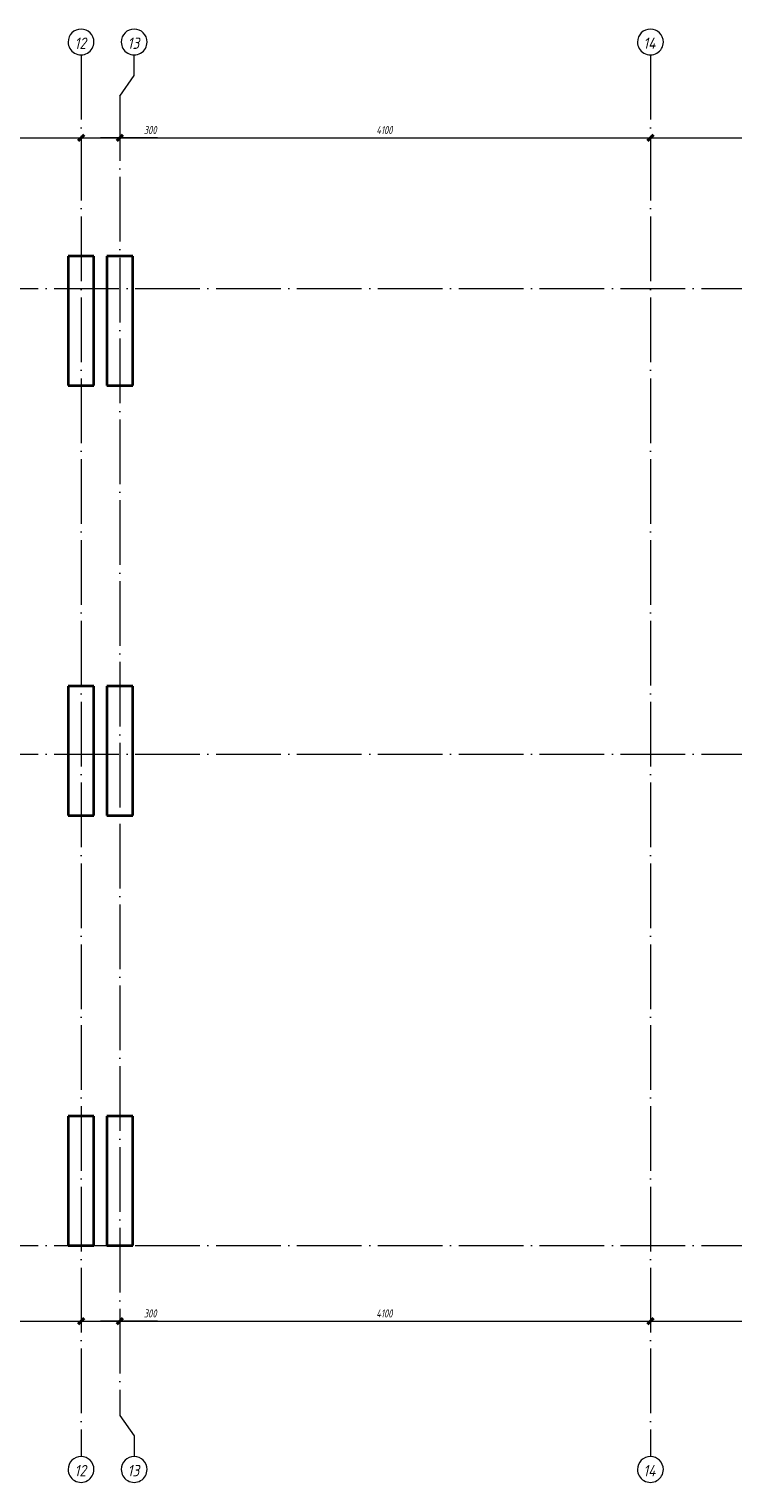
# Model space of a CAD drawing. Header units: millimetres. Extents: x 25691 to 55844, y 7165 to 18405.
# Tile 42 of 72: x 40698 to 46138, y 7165 to 18405. Entities that reach past the tile are written whole.
import ezdxf

# ---------------------------------------------------------------- set-up
doc = ezdxf.new("R2010")
doc.units = ezdxf.units.MM
doc.linetypes.add('ADSK_Линия сетки', pattern=[625, 500, -62.5, 0, -62.5])
for name, color, linetype, lineweight in [('A-____-____-DIMS', 211, 'Continuous', 9), ('A-____-____-DIMS-25', 211, 'Continuous', 9), ('S-COLS-____-MCUT', 52, 'Continuous', 50), ('S-GRID-____-IDEN', 1, 'Continuous', 20), ('S-GRID-____-OTLN', 1, 'Continuous', 9)]:
    doc.layers.add(name, color=color, linetype=linetype, lineweight=lineweight)
doc.styles.add('GOST Common_I', font='GOST Common Italic.ttf', dxfattribs={"width": 0.9, "height": 87.5})
doc.styles.add('GOST Common_I_1', font='GOST Common Italic.ttf', dxfattribs={"width": 0.8, "height": 62.5})
doc.dimstyles.new('ADSK_Округление_5мм__Узкий_', dxfattribs={"dimscale": 304.8, "dimtxt": 0.206224, "dimasz": 0.147638, "dimexe": 0.123031, "dimexo": 0.000269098, "dimgap": 0.032808, "dimtad": 1, "dimdec": 0, "dimlfac": 304.8, "dimrnd": 5, "dimdsep": 46, "dimtxsty": 'GOST Common_I_1', "dimblk1": 'OBLIQUE', "dimblk2": 'OBLIQUE', "dimsah": 1, "dimcen": 0.09, "dimdle": 0.123031, "dimazin": 0, "dimtfac": 1, "dimtdec": 4, "dimtix": 1, "dimtmove": 1, "dimatfit": 3, "dimfxl": 1, "dimtvp": 1, "dimtfill": 1, "dimtolj": 1, "dimtzin": 0, "dimlwd": 20, "dimlwe": 20, "dimarcsym": 2})
doc.dimstyles.new('ADSK_Округление_5мм__Узкий__1', dxfattribs={"dimscale": 304.8, "dimtxt": 0.206224, "dimasz": 0.147638, "dimexe": 0.123031, "dimexo": 0.000269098, "dimgap": 0.032808, "dimtad": 1, "dimdec": 0, "dimlfac": 304.8, "dimrnd": 5, "dimdsep": 46, "dimtxsty": 'GOST Common_I_1', "dimblk1": 'OBLIQUE', "dimblk2": 'OBLIQUE', "dimsah": 1, "dimcen": 0.09, "dimdle": 0.123031, "dimazin": 0, "dimtfac": 1, "dimtdec": 4, "dimtix": 1, "dimtmove": 0, "dimatfit": 3, "dimfxl": 1, "dimtvp": 1, "dimtfill": 1, "dimtolj": 1, "dimtzin": 0, "dimlwd": 20, "dimlwe": 20, "dimarcsym": 2})

# ---------------------------------------------------------------- blocks, each defined once
blk = doc.blocks.new('Ось сетки - Круг_Ø8 мм-6408-КЖ1_ПЭ_ВЭ8_Армирование_Вертикальное')
at = {"layer": 'S-GRID-____-IDEN'}
for start, end in [(90, 270), (270, 90)]:
    blk.add_arc((25791, 9000), 100, start, end, dxfattribs=at)
blk = doc.blocks.new('DIMBLOCK297-КЖ1_ПЭ_ВЭ8_Армирование_Вертикальное')
at = {"layer": 'A-____-____-DIMS-25', "lineweight": 40}
for p, q in [((37000, 8416), (37023, 8438)), ((41100, 8416), (41123, 8438)), ((37000, 8416), (36978, 8393)), ((41100, 8416), (41078, 8393))]:
    blk.add_line(p, q, dxfattribs=at)
at = {"layer": 'A-____-____-DIMS-25', "lineweight": 20}
for p, q in [((37000, 8416), (37000, 8422)), ((37000, 8416), (41100, 8416)), ((37000, 8416), (37000, 8378)), ((41100, 8416), (41100, 8422)), ((41100, 8416), (41100, 8378))]:
    blk.add_line(p, q, dxfattribs=at)
at = {"layer": 'A-____-____-DIMS-25', "color": 0, "lineweight": 20, "insert": (38982, 8507), "char_height": 62.5, "width": 163.64, "attachment_point": 1, "line_spacing_factor": 1.022761, "style": 'GOST Common_I_1', "bg_fill": 3, "box_fill_scale": 1.25, "bg_fill_color": 256, "bg_fill_true_color": 13158600, "bg_fill_transparency": 0}
blk.add_mtext('4100', dxfattribs=at)
blk = doc.blocks.new('_Oblique')
at = {"color": 0, "linetype": 'ByBlock', "lineweight": -2}
blk.add_line((-0.5, -0.5), (0.5, 0.5), dxfattribs=at)
blk = doc.blocks.new('DIMBLOCK298-КЖ1_ПЭ_ВЭ8_Армирование_Вертикальное')
at = {"layer": 'A-____-____-DIMS-25', "lineweight": 40}
for p, q in [((41100, 8416), (41123, 8438)), ((41400, 8416), (41422, 8438)), ((41100, 8416), (41078, 8393)), ((41400, 8416), (41377, 8393))]:
    blk.add_line(p, q, dxfattribs=at)
at = {"layer": 'A-____-____-DIMS-25', "lineweight": 20}
for p, q in [((41100, 8416), (41100, 8422)), ((41100, 8416), (41400, 8416)), ((41100, 8416), (41100, 8378)), ((41572, 8416), (41250, 8416)), ((41400, 8416), (41400, 8422)), ((41400, 8416), (41400, 8378)), ((41690, 8416), (41572, 8416))]:
    blk.add_line(p, q, dxfattribs=at)
at = {"layer": 'A-____-____-DIMS-25', "color": 0, "lineweight": 20, "insert": (41585, 8507), "char_height": 62.5, "width": 126.57, "attachment_point": 1, "line_spacing_factor": 1.022761, "style": 'GOST Common_I_1', "bg_fill": 3, "box_fill_scale": 1.25, "bg_fill_color": 256, "bg_fill_true_color": 13158600, "bg_fill_transparency": 0}
blk.add_mtext('300', dxfattribs=at)
blk = doc.blocks.new('DIMBLOCK299-КЖ1_ПЭ_ВЭ8_Армирование_Вертикальное')
at = {"layer": 'A-____-____-DIMS-25', "lineweight": 40}
for p, q in [((41400, 8416), (41422, 8438)), ((45500, 8416), (45523, 8438)), ((41400, 8416), (41377, 8393)), ((45500, 8416), (45478, 8393))]:
    blk.add_line(p, q, dxfattribs=at)
at = {"layer": 'A-____-____-DIMS-25', "lineweight": 20}
for p, q in [((41400, 8416), (41400, 8422)), ((41400, 8416), (45500, 8416)), ((41400, 8416), (41400, 8378)), ((45500, 8416), (45500, 8422)), ((45500, 8416), (45500, 8378))]:
    blk.add_line(p, q, dxfattribs=at)
at = {"layer": 'A-____-____-DIMS-25', "color": 0, "lineweight": 20, "insert": (43382, 8507), "char_height": 62.5, "width": 163.64, "attachment_point": 1, "line_spacing_factor": 1.022761, "style": 'GOST Common_I_1', "bg_fill": 3, "box_fill_scale": 1.25, "bg_fill_color": 256, "bg_fill_true_color": 13158600, "bg_fill_transparency": 0}
blk.add_mtext('4100', dxfattribs=at)
blk = doc.blocks.new('DIMBLOCK300-КЖ1_ПЭ_ВЭ8_Армирование_Вертикальное')
at = {"layer": 'A-____-____-DIMS-25', "lineweight": 40}
for p, q in [((45500, 8416), (45523, 8438)), ((47250, 8416), (47273, 8438)), ((45500, 8416), (45478, 8393)), ((47250, 8416), (47228, 8393))]:
    blk.add_line(p, q, dxfattribs=at)
at = {"layer": 'A-____-____-DIMS-25', "lineweight": 20}
for p, q in [((45500, 8416), (45500, 8422)), ((45500, 8416), (47250, 8416)), ((45500, 8416), (45500, 8378)), ((47250, 8416), (47250, 8422)), ((47250, 8416), (47250, 8378))]:
    blk.add_line(p, q, dxfattribs=at)
at = {"layer": 'A-____-____-DIMS-25', "color": 0, "lineweight": 20, "insert": (46309, 8507), "char_height": 62.5, "width": 157.25, "attachment_point": 1, "line_spacing_factor": 1.022761, "style": 'GOST Common_I_1', "bg_fill": 3, "box_fill_scale": 1.25, "bg_fill_color": 256, "bg_fill_true_color": 13158600, "bg_fill_transparency": 0}
blk.add_mtext('1750', dxfattribs=at)
blk = doc.blocks.new('DIMBLOCK309-КЖ1_ПЭ_ВЭ8_Армирование_Вертикальное')
at = {"layer": 'A-____-____-DIMS-25', "lineweight": 40}
for p, q in [((37000, 17564), (36978, 17542)), ((37000, 17564), (37023, 17587)), ((41100, 17564), (41078, 17542)), ((41100, 17564), (41123, 17587))]:
    blk.add_line(p, q, dxfattribs=at)
at = {"layer": 'A-____-____-DIMS-25', "lineweight": 20}
for p, q in [((37000, 17564), (37000, 17571)), ((37000, 17564), (41100, 17564)), ((37000, 17564), (37000, 17527)), ((41100, 17564), (41100, 17571)), ((41100, 17564), (41100, 17527))]:
    blk.add_line(p, q, dxfattribs=at)
at = {"layer": 'A-____-____-DIMS-25', "color": 0, "lineweight": 20, "insert": (38982, 17656), "char_height": 62.5, "width": 163.64, "attachment_point": 1, "line_spacing_factor": 1.022761, "style": 'GOST Common_I_1', "bg_fill": 3, "box_fill_scale": 1.25, "bg_fill_color": 256, "bg_fill_true_color": 13158600, "bg_fill_transparency": 0}
blk.add_mtext('4100', dxfattribs=at)
blk = doc.blocks.new('DIMBLOCK310-КЖ1_ПЭ_ВЭ8_Армирование_Вертикальное')
at = {"layer": 'A-____-____-DIMS-25', "lineweight": 40}
for p, q in [((41100, 17564), (41078, 17542)), ((41100, 17564), (41123, 17587)), ((41400, 17564), (41377, 17542)), ((41400, 17564), (41422, 17587))]:
    blk.add_line(p, q, dxfattribs=at)
at = {"layer": 'A-____-____-DIMS-25', "lineweight": 20}
for p, q in [((41100, 17564), (41100, 17571)), ((41100, 17564), (41400, 17564)), ((41100, 17564), (41100, 17527)), ((41572, 17564), (41250, 17564)), ((41400, 17564), (41400, 17571)), ((41400, 17564), (41400, 17527)), ((41690, 17564), (41572, 17564))]:
    blk.add_line(p, q, dxfattribs=at)
at = {"layer": 'A-____-____-DIMS-25', "color": 0, "lineweight": 20, "insert": (41585, 17656), "char_height": 62.5, "width": 126.57, "attachment_point": 1, "line_spacing_factor": 1.022761, "style": 'GOST Common_I_1', "bg_fill": 3, "box_fill_scale": 1.25, "bg_fill_color": 256, "bg_fill_true_color": 13158600, "bg_fill_transparency": 0}
blk.add_mtext('300', dxfattribs=at)
blk = doc.blocks.new('DIMBLOCK311-КЖ1_ПЭ_ВЭ8_Армирование_Вертикальное')
at = {"layer": 'A-____-____-DIMS-25', "lineweight": 40}
for p, q in [((41400, 17564), (41377, 17542)), ((41400, 17564), (41422, 17587)), ((45500, 17564), (45478, 17542)), ((45500, 17564), (45523, 17587))]:
    blk.add_line(p, q, dxfattribs=at)
at = {"layer": 'A-____-____-DIMS-25', "lineweight": 20}
for p, q in [((41400, 17564), (41400, 17571)), ((41400, 17564), (45500, 17564)), ((41400, 17564), (41400, 17527)), ((45500, 17564), (45500, 17571)), ((45500, 17564), (45500, 17527))]:
    blk.add_line(p, q, dxfattribs=at)
at = {"layer": 'A-____-____-DIMS-25', "color": 0, "lineweight": 20, "insert": (43382, 17656), "char_height": 62.5, "width": 163.64, "attachment_point": 1, "line_spacing_factor": 1.022761, "style": 'GOST Common_I_1', "bg_fill": 3, "box_fill_scale": 1.25, "bg_fill_color": 256, "bg_fill_true_color": 13158600, "bg_fill_transparency": 0}
blk.add_mtext('4100', dxfattribs=at)
blk = doc.blocks.new('DIMBLOCK312-КЖ1_ПЭ_ВЭ8_Армирование_Вертикальное')
at = {"layer": 'A-____-____-DIMS-25', "lineweight": 40}
for p, q in [((45500, 17564), (45478, 17542)), ((45500, 17564), (45523, 17587)), ((47250, 17564), (47228, 17542)), ((47250, 17564), (47273, 17587))]:
    blk.add_line(p, q, dxfattribs=at)
at = {"layer": 'A-____-____-DIMS-25', "lineweight": 20}
for p, q in [((45500, 17564), (45500, 17571)), ((45500, 17564), (47250, 17564)), ((45500, 17564), (45500, 17527)), ((47250, 17564), (47250, 17571)), ((47250, 17564), (47250, 17527))]:
    blk.add_line(p, q, dxfattribs=at)
at = {"layer": 'A-____-____-DIMS-25', "color": 0, "lineweight": 20, "insert": (46309, 17656), "char_height": 62.5, "width": 157.25, "attachment_point": 1, "line_spacing_factor": 1.022761, "style": 'GOST Common_I_1', "bg_fill": 3, "box_fill_scale": 1.25, "bg_fill_color": 256, "bg_fill_true_color": 13158600, "bg_fill_transparency": 0}
blk.add_mtext('1750', dxfattribs=at)

msp = doc.modelspace()

# ---------------------------------------------------------------- linework, layer by layer
at = {"layer": 'S-COLS-____-MCUT', "lineweight": 35}
for p, q in [((41199.9984, 16650.001), (40999.9984, 16650.001)), ((40999.9984, 16650.001), (40999.9984, 15650.001)), ((41199.9984, 15650.001), (41199.9984, 16650.001)), ((41499.9992, 16650.001), (41299.9992, 16650.001)), ((41299.9992, 16650.001), (41299.9992, 15650.001)), ((41499.9992, 15650.001), (41499.9992, 16650.001)), ((40999.9984, 15650.001), (41199.9984, 15650.001)), ((41299.9992, 15650.001), (41499.9992, 15650.001)), ((41199.9984, 13325.0005), (40999.9984, 13325.0005)), ((40999.9984, 13325.0005), (40999.9984, 12325.0005)), ((41199.9984, 12325.0005), (41199.9984, 13325.0005)), ((41499.9992, 13325.0005), (41299.9992, 13325.0005)), ((41299.9992, 13325.0005), (41299.9992, 12325.0005)), ((41499.9992, 12325.0005), (41499.9992, 13325.0005)), ((40999.9984, 12325.0005), (41199.9984, 12325.0005)), ((41299.9992, 12325.0005), (41499.9992, 12325.0005)), ((41199.9984, 10000), (40999.9984, 10000)), ((40999.9984, 10000), (40999.9984, 9000)), ((41199.9984, 9000), (41199.9984, 10000)), ((41499.9992, 10000), (41299.9992, 10000)), ((41299.9992, 10000), (41299.9992, 9000)), ((41499.9992, 9000), (41499.9992, 10000)), ((40999.9984, 9000), (41199.9984, 9000)), ((41299.9992, 9000), (41499.9992, 9000))]:
    msp.add_line(p, q, dxfattribs=at)
at = {"layer": 'S-GRID-____-OTLN', "linetype": 'ADSK_Линия сетки'}
for p, q in [((41100, 18205.465), (41100, 7369.9611)), ((45500, 18205.465), (45500, 7369.9611)), ((41400, 17887.965), (41400, 7687.4611)), ((25890.8725, 16400.001), (55563.1847, 16400.001)), ((25890.8725, 12800.001), (55563.1847, 12800.001)), ((25890.8725, 9000), (55563.1847, 9000))]:
    msp.add_line(p, q, dxfattribs=at)
at = {"layer": 'S-GRID-____-OTLN'}
for p, q in [((41510.4835, 18046.715), (41510.4835, 18205.465)), ((41400, 17887.965), (41510.4835, 18046.715)), ((41400, 7687.4611), (41510.4835, 7528.7111)), ((41510.4835, 7528.7111), (41510.4835, 7369.9611))]:
    msp.add_line(p, q, dxfattribs=at)

# ---------------------------------------------------------------- block references
at = {"layer": 'S-GRID-____-IDEN', "rotation": 269.9999999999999}
for p in [(32100, 44096.3375), (32510.4835, 44096.3375), (36500, 44096.3375), (32100, 33060.8336), (32510.4835, 33060.8336), (36500, 33060.8336)]:
    msp.add_blockref('Ось сетки - Круг_Ø8 мм-6408-КЖ1_ПЭ_ВЭ8_Армирование_Вертикальное', p, dxfattribs=at)

# ---------------------------------------------------------------- texts
at = {"layer": 'S-GRID-____-IDEN', "lineweight": 9, "char_height": 87.5, "attachment_point": 1, "style": 'GOST Common_I'}
for s, insert, width in [('12', (41049.5827, 18339.7848), 119.050594), ('13', (41459.2787, 18339.7848), 120.854391), ('14', (45445.0827, 18339.7848), 129.873375), ('12', (41049.5827, 7304.2809), 119.050594), ('13', (41459.2787, 7304.2809), 120.854391), ('14', (45445.0827, 7304.2809), 129.873375)]:
    msp.add_mtext(s, dxfattribs=dict(at, insert=insert, width=width))

# ---------------------------------------------------------------- next in the draw order: dimensions: what is measured, and where the dimension line sits
at = {"layer": 'A-____-____-DIMS', "lineweight": 20}
for base, p1, p2, picture, middle in [((41100, 17564.3826), (37000, 17596.2024), (41100, 17596.2024), 'DIMBLOCK309-КЖ1_ПЭ_ВЭ8_Армирование_Вертикальное', (39050, 17605.6326)), ((41100, 8415.5788), (37000, 8447.3986), (41100, 8447.3986), 'DIMBLOCK297-КЖ1_ПЭ_ВЭ8_Армирование_Вертикальное', (39050, 8456.8288))]:
    dim = msp.add_linear_dim(base=base, p1=p1, p2=p2, dimstyle='ADSK_Округление_5мм__Узкий__1', override={"dimpost": '<>', "dimfxl": 4100}, dxfattribs=at)
    dim.commit()
    dim.dimension.update_dxf_attribs({"geometry": picture, "text_midpoint": middle})

# ---------------------------------------------------------------- next in the draw order: dimensions: what is measured, and where the dimension line sits
for base, p1, p2, picture, middle in [((41400, 17564.3826), (41100, 17596.2024), (41400, 17596.2024), 'DIMBLOCK310-КЖ1_ПЭ_ВЭ8_Армирование_Вертикальное', (41648.1472, 17614.3927)), ((41400, 8415.5788), (41100, 8447.3986), (41400, 8447.3986), 'DIMBLOCK298-КЖ1_ПЭ_ВЭ8_Армирование_Вертикальное', (41648.1472, 8465.5889))]:
    dim = msp.add_linear_dim(base=base, p1=p1, p2=p2, dimstyle='ADSK_Округление_5мм__Узкий_', override={"dimpost": '<>', "dimfxl": 300}, dxfattribs=at)
    dim.commit()
    dim.dimension.update_dxf_attribs({"geometry": picture, "text_midpoint": middle, "dimtype": 160})

# ---------------------------------------------------------------- next in the draw order: dimensions: what is measured, and where the dimension line sits
for base, p1, p2, picture, middle in [((45500, 17564.3826), (41400, 17596.2024), (45500, 17596.2024), 'DIMBLOCK311-КЖ1_ПЭ_ВЭ8_Армирование_Вертикальное', (43450, 17605.6326)), ((45500, 8415.5788), (41400, 8447.3986), (45500, 8447.3986), 'DIMBLOCK299-КЖ1_ПЭ_ВЭ8_Армирование_Вертикальное', (43450, 8456.8288))]:
    dim = msp.add_linear_dim(base=base, p1=p1, p2=p2, dimstyle='ADSK_Округление_5мм__Узкий__1', override={"dimpost": '<>', "dimfxl": 4100}, dxfattribs=at)
    dim.commit()
    dim.dimension.update_dxf_attribs({"geometry": picture, "text_midpoint": middle})

# ---------------------------------------------------------------- next in the draw order: dimensions: what is measured, and where the dimension line sits
for base, p1, p2, picture, middle in [((47250, 17564.3826), (45500, 17596.2024), (47250, 17596.2024), 'DIMBLOCK312-КЖ1_ПЭ_ВЭ8_Армирование_Вертикальное', (46375, 17605.6326)), ((47250, 8415.5788), (45500, 8447.3986), (47250, 8447.3986), 'DIMBLOCK300-КЖ1_ПЭ_ВЭ8_Армирование_Вертикальное', (46375, 8456.8288))]:
    dim = msp.add_linear_dim(base=base, p1=p1, p2=p2, dimstyle='ADSK_Округление_5мм__Узкий__1', override={"dimpost": '<>', "dimfxl": 1750}, dxfattribs=at)
    dim.commit()
    dim.dimension.update_dxf_attribs({"geometry": picture, "text_midpoint": middle})

doc.saveas('drawing.dxf')
